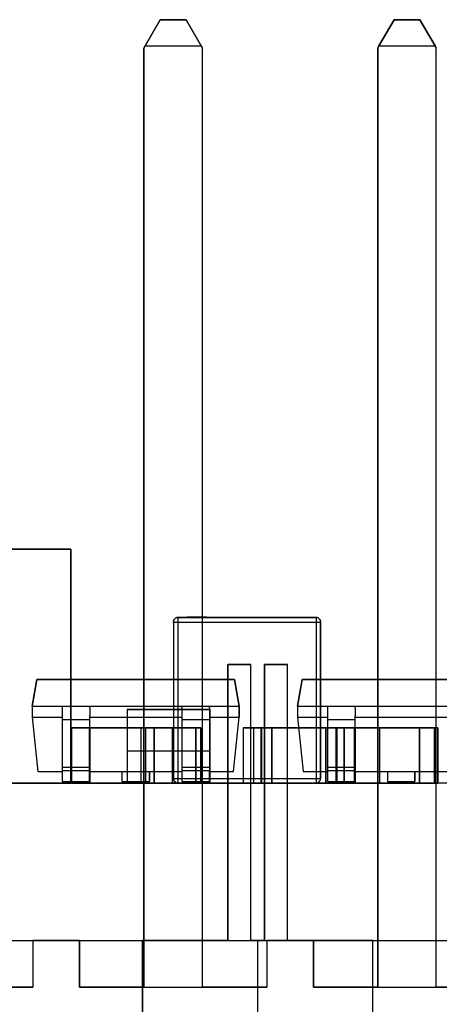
# Model space of a CAD drawing. Header units: inches. Extents: x 0 to 297, y -210 to 0.
# Tile 71 of 82: x 104.27 to 106.55, y -150.14 to -144.79. Entities that reach past the tile are written whole.
import ezdxf

# ---------------------------------------------------------------- set-up
doc = ezdxf.new("R2010")
doc.units = ezdxf.units.IN
doc.header["$MEASUREMENT"] = 0

msp = doc.modelspace()

# ---------------------------------------------------------------- linework, layer by layer
at = {"color": 18, "true_color": 0x000000}
for p, q in [((105.0358, -144.7919), (104.9533, -144.9349)), ((104.9533, -144.9349), (105.0358, -144.7919)), ((105.0358, -144.7919), (104.9533, -144.9349)), ((104.9533, -144.9349), (105.0358, -144.7919)), ((105.1758, -144.7919), (105.0358, -144.7919)), ((105.0358, -144.7919), (105.1758, -144.7919)), ((105.1758, -144.7919), (105.0358, -144.7919)), ((105.0358, -144.7919), (105.1758, -144.7919)), ((105.2583, -144.9349), (105.1758, -144.7919)), ((105.1758, -144.7919), (105.2583, -144.9349)), ((105.2583, -144.9349), (105.1758, -144.7919)), ((105.1758, -144.7919), (105.2583, -144.9349)), ((106.3058, -144.7919), (106.2233, -144.9349)), ((106.2233, -144.9349), (106.3058, -144.7919)), ((106.3058, -144.7919), (106.2233, -144.9349)), ((106.2233, -144.9349), (106.3058, -144.7919)), ((106.4458, -144.7919), (106.3058, -144.7919)), ((106.3058, -144.7919), (106.4458, -144.7919)), ((106.4458, -144.7919), (106.3058, -144.7919)), ((106.3058, -144.7919), (106.4458, -144.7919)), ((106.5283, -144.9349), (106.4458, -144.7919)), ((106.4458, -144.7919), (106.5283, -144.9349)), ((106.5283, -144.9349), (106.4458, -144.7919)), ((106.4458, -144.7919), (106.5283, -144.9349)), ((104.9533, -144.9349), (104.9473, -144.9459)), ((104.9473, -144.9459), (104.9533, -144.9349)), ((104.9533, -144.9349), (104.9473, -144.9459)), ((104.9473, -144.9459), (104.9533, -144.9349)), ((104.9473, -144.9459), (104.9473, -150.0499)), ((104.9473, -150.0499), (104.9473, -144.9459)), ((104.9473, -144.9459), (104.9473, -150.0499)), ((104.9473, -150.0499), (104.9473, -144.9459)), ((104.9533, -144.9349), (105.2583, -144.9349)), ((104.9533, -144.9349), (105.2583, -144.9349)), ((105.2648, -144.9459), (105.2583, -144.9349)), ((105.2583, -144.9349), (105.2648, -144.9459)), ((105.2648, -144.9459), (105.2583, -144.9349)), ((105.2583, -144.9349), (105.2648, -144.9459)), ((105.2648, -150.0499), (105.2648, -144.9459)), ((105.2648, -150.0499), (105.2648, -144.9459)), ((105.2648, -150.0499), (105.2648, -144.9459)), ((105.2648, -150.0499), (105.2648, -144.9459)), ((106.2233, -144.9349), (106.2173, -144.9459)), ((106.2173, -144.9459), (106.2233, -144.9349)), ((106.2233, -144.9349), (106.2173, -144.9459)), ((106.2173, -144.9459), (106.2233, -144.9349)), ((106.2173, -144.9459), (106.2173, -150.0499)), ((106.2173, -150.0499), (106.2173, -144.9459)), ((106.2173, -144.9459), (106.2173, -150.0499)), ((106.2173, -150.0499), (106.2173, -144.9459)), ((106.2233, -144.9349), (106.5283, -144.9349)), ((106.2233, -144.9349), (106.5283, -144.9349)), ((106.5348, -144.9459), (106.5283, -144.9349)), ((106.5283, -144.9349), (106.5348, -144.9459)), ((106.5348, -144.9459), (106.5283, -144.9349)), ((106.5283, -144.9349), (106.5348, -144.9459)), ((106.5348, -150.0499), (106.5348, -144.9459)), ((106.5348, -150.0499), (106.5348, -144.9459)), ((106.5348, -150.0499), (106.5348, -144.9459)), ((106.5348, -150.0499), (106.5348, -144.9459)), ((103.2802, -147.6701), (104.5502, -147.6701)), ((104.5502, -147.6701), (104.0742, -147.6701)), ((104.5502, -148.9401), (104.5502, -147.6701)), ((104.5502, -147.6701), (104.5502, -148.9401)), ((105.1124, -148.0496), (105.1094, -148.0541)), ((105.1094, -148.0541), (105.1124, -148.0496)), ((105.1164, -148.0456), (105.1124, -148.0496)), ((105.1124, -148.0496), (105.1164, -148.0456)), ((105.1209, -148.0426), (105.1164, -148.0456)), ((105.1164, -148.0456), (105.1209, -148.0426)), ((105.1264, -148.0406), (105.1209, -148.0426)), ((105.1209, -148.0426), (105.1264, -148.0406)), ((105.1319, -148.0401), (105.1264, -148.0406)), ((105.1264, -148.0406), (105.1319, -148.0401)), ((105.1814, -148.0401), (105.1319, -148.0401)), ((105.1319, -148.0401), (105.8819, -148.0401)), ((105.1319, -148.0401), (105.1319, -148.0406)), ((105.1319, -148.0406), (105.1319, -148.0426)), ((105.1319, -148.0426), (105.1319, -148.0456)), ((105.1319, -148.0456), (105.1319, -148.0496)), ((105.1319, -148.0496), (105.1319, -148.0541)), ((105.1834, -148.0386), (105.1814, -148.0386)), ((105.1814, -148.0386), (105.1814, -148.0401)), ((105.1814, -148.0386), (105.1814, -148.0401)), ((105.1814, -148.0386), (105.1814, -148.0386)), ((105.1814, -148.0386), (105.1814, -148.0401)), ((105.1814, -148.0386), (105.1819, -148.0386)), ((105.1814, -148.0386), (105.1814, -148.0401)), ((105.1814, -148.0386), (105.1819, -148.0386)), ((105.1819, -148.0386), (105.1824, -148.0386)), ((105.1819, -148.0386), (105.1824, -148.0386)), ((105.1819, -148.0386), (105.1819, -148.0386)), ((105.1824, -148.0386), (105.1834, -148.0386)), ((105.1864, -148.0386), (105.1834, -148.0386)), ((105.1834, -148.0386), (105.1834, -148.0401)), ((105.1834, -148.0386), (105.1864, -148.0386)), ((105.1884, -148.0386), (105.1864, -148.0386)), ((105.1864, -148.0386), (105.1904, -148.0386)), ((105.1864, -148.0386), (105.1874, -148.0386)), ((105.1864, -148.0386), (105.1874, -148.0386)), ((105.1864, -148.0386), (105.1864, -148.0401)), ((105.1874, -148.0386), (105.1879, -148.0386)), ((105.1879, -148.0386), (105.1894, -148.0386)), ((105.1879, -148.0386), (105.1884, -148.0386)), ((105.1929, -148.0386), (105.1884, -148.0386)), ((105.1884, -148.0386), (105.1884, -148.0386)), ((105.1884, -148.0386), (105.1889, -148.0386)), ((105.1884, -148.0386), (105.1884, -148.0386)), ((105.1884, -148.0401), (105.1884, -148.0386)), ((105.1884, -148.0386), (105.1884, -148.0386)), ((105.1889, -148.0386), (105.1899, -148.0386)), ((105.1889, -148.0386), (105.1899, -148.0386)), ((105.1899, -148.0386), (105.1904, -148.0386)), ((105.1904, -148.0386), (105.1909, -148.0386)), ((105.1904, -148.0386), (105.1904, -148.0386)), ((105.1909, -148.0386), (105.1919, -148.0386)), ((105.1914, -148.0386), (105.1989, -148.0386)), ((105.1919, -148.0386), (105.1929, -148.0386)), ((105.1919, -148.0386), (105.1929, -148.0386)), ((105.1939, -148.0386), (105.1929, -148.0386)), ((105.1929, -148.0386), (105.1939, -148.0386)), ((105.1929, -148.0386), (105.1929, -148.0401)), ((105.2174, -148.0386), (105.1939, -148.0386)), ((105.1939, -148.0386), (105.1939, -148.0401)), ((105.1939, -148.0386), (105.2174, -148.0386)), ((105.2294, -148.0386), (105.2174, -148.0386)), ((105.2174, -148.0386), (105.2294, -148.0386)), ((105.2174, -148.0386), (105.2174, -148.0401)), ((105.2199, -148.0386), (105.2219, -148.0386)), ((105.2219, -148.0386), (105.2244, -148.0386)), ((105.2244, -148.0386), (105.2294, -148.0386)), ((105.2244, -148.0386), (105.2294, -148.0386)), ((105.2244, -148.0386), (105.2244, -148.0386)), ((105.2309, -148.0386), (105.2294, -148.0386)), ((105.2294, -148.0386), (105.2309, -148.0386)), ((105.2294, -148.0386), (105.2294, -148.0401)), ((105.2319, -148.0386), (105.2309, -148.0386)), ((105.2309, -148.0386), (105.2319, -148.0386)), ((105.2309, -148.0386), (105.2309, -148.0401)), ((105.2309, -148.0386), (105.2319, -148.0386)), ((105.2339, -148.0386), (105.2319, -148.0386)), ((105.2319, -148.0386), (105.2329, -148.0386)), ((105.2319, -148.0386), (105.2319, -148.0401)), ((105.2329, -148.0386), (105.2334, -148.0386)), ((105.2329, -148.0386), (105.2334, -148.0386)), ((105.2334, -148.0386), (105.2354, -148.0386)), ((105.2334, -148.0386), (105.2339, -148.0386)), ((105.2354, -148.0386), (105.2339, -148.0386)), ((105.2339, -148.0386), (105.2339, -148.0386)), ((105.2339, -148.0386), (105.2339, -148.0401)), ((105.2339, -148.0386), (105.2339, -148.0386)), ((105.2339, -148.0386), (105.2339, -148.0401)), ((105.2339, -148.0386), (105.2344, -148.0386)), ((105.2344, -148.0386), (105.2354, -148.0386)), ((105.2389, -148.0386), (105.2354, -148.0386)), ((105.2354, -148.0386), (105.2354, -148.0401)), ((105.2354, -148.0386), (105.2389, -148.0386)), ((105.2409, -148.0386), (105.2389, -148.0386)), ((105.2389, -148.0386), (105.2419, -148.0386)), ((105.2389, -148.0386), (105.2394, -148.0386)), ((105.2389, -148.0386), (105.2429, -148.0386)), ((105.2389, -148.0386), (105.2389, -148.0401)), ((105.2394, -148.0386), (105.2404, -148.0386)), ((105.2404, -148.0386), (105.2409, -148.0386)), ((105.2429, -148.0386), (105.2409, -148.0386)), ((105.2409, -148.0386), (105.2409, -148.0386)), ((105.2409, -148.0386), (105.2409, -148.0401)), ((105.2409, -148.0386), (105.2414, -148.0386)), ((105.2409, -148.0386), (105.2409, -148.0386)), ((105.2409, -148.0386), (105.2409, -148.0386)), ((105.2414, -148.0386), (105.2419, -148.0386)), ((105.2419, -148.0386), (105.2424, -148.0386)), ((105.2424, -148.0386), (105.2429, -148.0386)), ((105.2424, -148.0386), (105.2429, -148.0386)), ((105.2594, -148.0386), (105.2429, -148.0386)), ((105.2429, -148.0386), (105.2594, -148.0386)), ((105.2429, -148.0386), (105.2429, -148.0401)), ((105.2429, -148.0386), (105.2429, -148.0386)), ((105.2429, -148.0386), (105.2429, -148.0386)), ((105.2429, -148.0386), (105.2429, -148.0386)), ((105.2429, -148.0386), (105.2429, -148.0386)), ((105.2429, -148.0386), (105.2429, -148.0386)), ((105.2429, -148.0386), (105.2429, -148.0386)), ((105.2429, -148.0401), (105.2429, -148.0401)), ((105.2429, -148.0401), (105.2429, -148.0401)), ((105.2429, -148.0401), (105.2429, -148.0401)), ((105.2429, -148.0401), (105.2429, -148.0401)), ((105.2619, -148.0386), (105.2594, -148.0386)), ((105.2594, -148.0386), (105.2654, -148.0386)), ((105.2594, -148.0386), (105.2594, -148.0401)), ((105.2594, -148.0386), (105.2619, -148.0386)), ((105.2594, -148.0386), (105.2759, -148.0386)), ((105.2639, -148.0386), (105.2619, -148.0386)), ((105.2619, -148.0386), (105.2629, -148.0386)), ((105.2619, -148.0386), (105.2619, -148.0401)), ((105.2629, -148.0386), (105.2634, -148.0386)), ((105.2634, -148.0386), (105.2639, -148.0386)), ((105.2859, -148.0386), (105.2639, -148.0386)), ((105.2639, -148.0386), (105.2639, -148.0386)), ((105.2639, -148.0386), (105.2639, -148.0401)), ((105.2654, -148.0386), (105.2709, -148.0386)), ((105.2709, -148.0386), (105.2759, -148.0386)), ((105.2759, -148.0386), (105.2799, -148.0386)), ((105.2799, -148.0386), (105.2834, -148.0386)), ((105.2834, -148.0386), (105.2854, -148.0386)), ((105.2854, -148.0386), (105.2859, -148.0386)), ((105.2864, -148.0386), (105.2859, -148.0386)), ((105.2859, -148.0386), (105.2859, -148.0401)), ((105.2859, -148.0386), (105.2864, -148.0386)), ((105.2864, -148.0401), (105.2864, -148.0386)), ((105.2864, -148.0386), (105.2864, -148.0401)), ((105.8819, -148.0401), (105.2864, -148.0401)), ((105.8874, -148.0406), (105.8819, -148.0401)), ((105.8819, -148.0401), (105.8819, -148.0406)), ((105.8819, -148.0401), (105.8874, -148.0406)), ((105.8819, -148.0406), (105.8819, -148.0426)), ((105.8819, -148.0426), (105.8819, -148.0456)), ((105.8819, -148.0456), (105.8819, -148.0496)), ((105.8819, -148.0496), (105.8819, -148.0541)), ((105.8929, -148.0426), (105.8874, -148.0406)), ((105.8874, -148.0406), (105.8929, -148.0426)), ((105.8974, -148.0456), (105.8929, -148.0426)), ((105.8929, -148.0426), (105.8974, -148.0456)), ((105.9014, -148.0496), (105.8974, -148.0456)), ((105.8974, -148.0456), (105.9014, -148.0496)), ((105.9044, -148.0541), (105.9014, -148.0496)), ((105.9014, -148.0496), (105.9044, -148.0541)), ((105.1074, -148.0596), (105.1069, -148.0651)), ((105.1069, -148.0651), (105.1074, -148.0596)), ((105.1069, -148.0651), (105.1069, -148.9151)), ((105.1069, -148.0651), (105.1069, -148.9151)), ((105.1069, -148.0651), (105.1074, -148.0651)), ((105.1094, -148.0541), (105.1074, -148.0596)), ((105.1074, -148.0596), (105.1094, -148.0541)), ((105.1074, -148.0651), (105.1094, -148.0651)), ((105.1094, -148.0651), (105.1124, -148.0651)), ((105.1124, -148.0651), (105.1164, -148.0651)), ((105.1164, -148.0651), (105.1209, -148.0651)), ((105.1209, -148.0651), (105.1264, -148.0651)), ((105.1264, -148.0651), (105.1319, -148.0651)), ((105.1319, -148.0541), (105.1319, -148.0596)), ((105.1319, -148.0596), (105.1319, -148.0651)), ((105.1319, -148.0651), (105.8819, -148.0651)), ((105.1319, -148.0651), (105.1319, -148.9151)), ((105.8819, -148.0541), (105.8819, -148.0596)), ((105.8819, -148.0596), (105.8819, -148.0651)), ((105.8819, -148.0651), (105.8874, -148.0651)), ((105.8819, -148.0651), (105.8819, -148.9151)), ((105.8874, -148.0651), (105.8929, -148.0651)), ((105.8929, -148.0651), (105.8974, -148.0651)), ((105.8974, -148.0651), (105.9014, -148.0651)), ((105.9014, -148.0651), (105.9044, -148.0651)), ((105.9064, -148.0596), (105.9044, -148.0541)), ((105.9044, -148.0541), (105.9064, -148.0596)), ((105.9044, -148.0651), (105.9064, -148.0651)), ((105.9069, -148.0651), (105.9064, -148.0596)), ((105.9064, -148.0596), (105.9069, -148.0651)), ((105.9064, -148.0651), (105.9069, -148.0651)), ((105.9069, -148.9151), (105.9069, -148.0651)), ((105.9069, -148.0651), (105.9069, -148.9151)), ((105.5273, -148.2959), (105.4023, -148.2959)), ((105.4023, -148.2959), (105.4023, -149.7959)), ((105.4023, -148.2959), (105.5273, -148.2959)), ((105.4023, -149.7959), (105.4023, -148.2959)), ((105.5273, -149.7959), (105.5273, -148.2959)), ((105.5273, -149.7959), (105.5273, -148.2959)), ((105.7273, -148.2959), (105.6023, -148.2959)), ((105.6023, -148.2959), (105.6023, -149.7959)), ((105.6023, -148.2959), (105.7273, -148.2959)), ((105.6023, -149.7959), (105.6023, -148.2959)), ((105.7273, -149.7959), (105.7273, -148.2959)), ((105.7273, -149.7959), (105.7273, -148.2959)), ((104.3656, -148.3776), (104.3401, -148.5226)), ((104.3401, -148.5226), (104.3656, -148.3776)), ((105.4396, -148.3776), (104.3656, -148.3776)), ((104.3656, -148.3776), (105.4396, -148.3776)), ((105.4651, -148.5226), (105.4396, -148.3776)), ((105.4396, -148.3776), (105.4651, -148.5226)), ((105.8071, -148.3776), (105.7816, -148.5226)), ((105.7816, -148.5226), (105.8071, -148.3776)), ((106.8811, -148.3776), (105.8071, -148.3776)), ((105.8071, -148.3776), (106.8811, -148.3776)), ((104.3401, -148.5226), (104.3401, -148.5826)), ((104.3401, -148.5226), (104.3401, -148.5826)), ((104.3401, -148.5226), (105.4651, -148.5226)), ((104.5026, -148.5226), (104.6526, -148.5226)), ((104.5026, -148.5226), (104.5026, -148.5251)), ((104.5026, -148.5251), (104.5026, -148.5321)), ((104.5026, -148.5321), (104.5026, -148.5431)), ((104.6526, -148.5226), (104.6526, -148.5251)), ((104.6526, -148.5321), (104.6526, -148.5251)), ((104.6526, -148.5321), (104.6526, -148.5431)), ((105.1526, -148.5226), (105.3026, -148.5226)), ((105.1526, -148.5226), (105.1526, -148.5251)), ((105.1526, -148.5321), (105.1526, -148.5251)), ((105.1526, -148.5321), (105.1526, -148.5431)), ((105.3026, -148.5226), (105.3026, -148.5251)), ((105.3026, -148.5321), (105.3026, -148.5251)), ((105.3026, -148.5321), (105.3026, -148.5431)), ((105.4651, -148.5826), (105.4651, -148.5226)), ((105.4651, -148.5226), (105.4651, -148.5826)), ((105.7816, -148.5226), (105.7816, -148.5826)), ((105.7816, -148.5226), (105.7816, -148.5826)), ((105.7816, -148.5226), (106.9066, -148.5226)), ((105.9441, -148.5226), (106.0941, -148.5226)), ((105.9441, -148.5226), (105.9441, -148.5251)), ((105.9441, -148.5251), (105.9441, -148.5321)), ((105.9441, -148.5321), (105.9441, -148.5431)), ((106.0941, -148.5226), (106.0941, -148.5251)), ((106.0941, -148.5321), (106.0941, -148.5251)), ((106.0941, -148.5321), (106.0941, -148.5431)), ((104.3401, -148.5826), (104.3711, -148.8776)), ((104.3401, -148.5826), (104.3711, -148.8776)), ((104.3401, -148.5826), (104.5026, -148.5826)), ((104.5026, -148.5431), (104.5026, -148.5581)), ((104.5026, -148.5581), (104.5026, -148.5756)), ((104.5026, -148.5756), (104.5026, -148.5946)), ((104.6526, -148.5431), (104.6526, -148.5581)), ((104.6526, -148.5581), (104.6526, -148.5756)), ((104.6526, -148.5946), (104.6526, -148.5756)), ((104.6526, -148.5826), (105.1526, -148.5826)), ((104.8559, -148.5401), (104.8559, -148.7651)), ((105.3049, -148.5401), (104.8559, -148.5401)), ((104.8559, -148.5401), (104.8559, -148.7651)), ((104.8559, -148.5401), (105.3049, -148.5401)), ((105.1526, -148.5431), (105.1526, -148.5581)), ((105.1526, -148.5581), (105.1526, -148.5756)), ((105.1526, -148.5756), (105.1526, -148.5946)), ((105.3026, -148.5431), (105.3026, -148.5581)), ((105.3026, -148.5581), (105.3026, -148.5756)), ((105.3026, -148.5756), (105.3026, -148.5946)), ((105.3026, -148.5826), (105.4651, -148.5826)), ((105.3049, -148.7651), (105.3049, -148.5401)), ((105.3049, -148.5401), (105.3049, -148.7651)), ((105.4341, -148.8776), (105.4651, -148.5826)), ((105.4341, -148.8776), (105.4651, -148.5826)), ((105.7816, -148.5826), (105.8126, -148.8776)), ((105.7816, -148.5826), (105.8126, -148.8776)), ((105.7816, -148.5826), (105.9441, -148.5826)), ((105.9441, -148.5431), (105.9441, -148.5581)), ((105.9441, -148.5581), (105.9441, -148.5756)), ((105.9441, -148.5756), (105.9441, -148.5946)), ((106.0941, -148.5431), (106.0941, -148.5581)), ((106.0941, -148.5581), (106.0941, -148.5756)), ((106.0941, -148.5946), (106.0941, -148.5756)), ((106.0941, -148.5826), (106.5941, -148.5826)), ((104.5026, -148.5946), (104.5026, -148.8546)), ((104.5026, -148.5946), (104.6526, -148.5946)), ((104.6526, -148.8546), (104.6526, -148.5946)), ((105.1526, -148.5946), (105.1526, -148.8546)), ((105.1526, -148.5946), (105.3026, -148.5946)), ((105.3026, -148.5946), (105.3026, -148.8546)), ((105.9441, -148.5946), (105.9441, -148.8546)), ((105.9441, -148.5946), (106.0941, -148.5946)), ((106.0941, -148.8546), (106.0941, -148.5946)), ((104.6521, -148.6401), (104.5531, -148.6401)), ((104.5531, -148.6401), (104.5531, -148.9401)), ((104.5531, -148.6401), (104.5531, -148.9401)), ((104.5531, -148.6401), (104.6521, -148.6401)), ((104.6521, -148.9401), (104.6521, -148.6401)), ((104.6521, -148.6401), (104.6521, -148.9401)), ((105.0021, -148.6401), (104.6531, -148.6401)), ((104.6531, -148.6401), (104.6531, -148.9401)), ((104.6531, -148.6401), (104.6531, -148.9401)), ((104.6531, -148.6401), (105.0021, -148.6401)), ((104.9302, -148.6401), (104.9302, -148.9401)), ((105.2292, -148.6401), (104.9302, -148.6401)), ((104.9302, -148.6401), (104.9302, -148.9401)), ((104.9302, -148.6401), (105.2292, -148.6401)), ((104.9563, -148.6401), (104.9563, -148.9401)), ((105.2553, -148.6401), (104.9563, -148.6401)), ((104.9563, -148.6401), (104.9563, -148.9401)), ((104.9563, -148.6401), (105.2553, -148.6401)), ((105.0021, -148.9401), (105.0021, -148.6401)), ((105.0021, -148.6401), (105.0021, -148.9401)), ((105.1021, -148.6401), (105.0031, -148.6401)), ((105.0031, -148.6401), (105.0031, -148.9401)), ((105.0031, -148.6401), (105.0031, -148.9401)), ((105.0031, -148.6401), (105.1021, -148.6401)), ((105.1021, -148.9401), (105.1021, -148.6401)), ((105.1021, -148.6401), (105.1021, -148.9401)), ((105.2292, -148.9401), (105.2292, -148.6401)), ((105.2292, -148.6401), (105.2292, -148.9401)), ((105.2553, -148.9401), (105.2553, -148.6401)), ((105.2553, -148.6401), (105.2553, -148.9401)), ((105.5846, -148.6401), (105.4856, -148.6401)), ((105.4856, -148.6401), (105.4856, -148.9401)), ((105.4856, -148.6401), (105.4856, -148.9401)), ((105.4856, -148.6401), (105.5846, -148.6401)), ((105.5846, -148.6401), (105.4856, -148.6401)), ((105.4856, -148.6401), (105.4856, -148.9401)), ((105.4856, -148.6401), (105.5846, -148.6401)), ((105.4856, -148.6401), (105.4856, -148.9401)), ((105.6408, -148.6401), (105.5418, -148.6401)), ((105.5418, -148.6401), (105.5418, -148.9401)), ((105.5418, -148.6401), (105.5418, -148.9401)), ((105.5418, -148.6401), (105.6408, -148.6401)), ((105.5846, -148.9401), (105.5846, -148.6401)), ((105.5846, -148.6401), (105.5846, -148.9401)), ((105.5846, -148.9401), (105.5846, -148.6401)), ((105.5846, -148.6401), (105.5846, -148.9401)), ((105.9346, -148.6401), (105.5856, -148.6401)), ((105.5856, -148.6401), (105.5856, -148.9401)), ((105.5856, -148.6401), (105.5856, -148.9401)), ((105.5856, -148.6401), (105.9346, -148.6401)), ((105.9346, -148.6401), (105.5856, -148.6401)), ((105.5856, -148.6401), (105.5856, -148.9401)), ((105.5856, -148.6401), (105.9346, -148.6401)), ((105.5856, -148.6401), (105.5856, -148.9401)), ((105.6408, -148.9401), (105.6408, -148.6401)), ((105.6408, -148.6401), (105.6408, -148.9401)), ((105.9908, -148.6401), (105.6418, -148.6401)), ((105.6418, -148.6401), (105.6418, -148.9401)), ((105.6418, -148.6401), (105.6418, -148.9401)), ((105.6418, -148.6401), (105.9908, -148.6401)), ((105.9346, -148.9401), (105.9346, -148.6401)), ((105.9346, -148.6401), (105.9346, -148.9401)), ((105.9346, -148.9401), (105.9346, -148.6401)), ((105.9346, -148.6401), (105.9346, -148.9401)), ((106.0346, -148.6401), (105.9356, -148.6401)), ((105.9356, -148.6401), (105.9356, -148.9401)), ((105.9356, -148.6401), (105.9356, -148.9401)), ((105.9356, -148.6401), (106.0346, -148.6401)), ((106.0346, -148.6401), (105.9356, -148.6401)), ((105.9356, -148.6401), (105.9356, -148.9401)), ((105.9356, -148.6401), (106.0346, -148.6401)), ((105.9356, -148.6401), (105.9356, -148.9401)), ((105.9908, -148.9401), (105.9908, -148.6401)), ((105.9908, -148.6401), (105.9908, -148.9401)), ((106.0908, -148.6401), (105.9918, -148.6401)), ((105.9918, -148.6401), (105.9918, -148.9401)), ((105.9918, -148.6401), (105.9918, -148.9401)), ((105.9918, -148.6401), (106.0908, -148.6401)), ((106.0936, -148.6401), (105.9946, -148.6401)), ((105.9946, -148.6401), (105.9946, -148.9401)), ((105.9946, -148.6401), (105.9946, -148.9401)), ((105.9946, -148.6401), (106.0936, -148.6401)), ((106.0346, -148.9401), (106.0346, -148.6401)), ((106.0346, -148.6401), (106.0346, -148.9401)), ((106.0346, -148.9401), (106.0346, -148.6401)), ((106.0346, -148.6401), (106.0346, -148.9401)), ((106.0908, -148.9401), (106.0908, -148.6401)), ((106.0908, -148.6401), (106.0908, -148.9401)), ((106.0936, -148.9401), (106.0936, -148.6401)), ((106.0936, -148.6401), (106.0936, -148.9401)), ((106.4436, -148.6401), (106.0946, -148.6401)), ((106.0946, -148.6401), (106.0946, -148.9401)), ((106.0946, -148.6401), (106.0946, -148.9401)), ((106.0946, -148.6401), (106.4436, -148.6401)), ((106.2263, -148.6401), (106.2263, -148.9401)), ((106.5253, -148.6401), (106.2263, -148.6401)), ((106.2263, -148.6401), (106.2263, -148.9401)), ((106.2263, -148.6401), (106.5253, -148.6401)), ((106.2263, -148.6401), (106.2263, -148.9401)), ((106.5253, -148.6401), (106.2263, -148.6401)), ((106.2263, -148.6401), (106.2263, -148.9401)), ((106.2263, -148.6401), (106.5253, -148.6401)), ((106.4436, -148.9401), (106.4436, -148.6401)), ((106.4436, -148.6401), (106.4436, -148.9401)), ((106.5436, -148.6401), (106.4446, -148.6401)), ((106.4446, -148.6401), (106.4446, -148.9401)), ((106.4446, -148.6401), (106.4446, -148.9401)), ((106.4446, -148.6401), (106.5436, -148.6401)), ((106.5253, -148.9401), (106.5253, -148.6401)), ((106.5253, -148.6401), (106.5253, -148.9401)), ((106.5253, -148.9401), (106.5253, -148.6401)), ((106.5253, -148.6401), (106.5253, -148.9401)), ((106.5436, -148.9401), (106.5436, -148.6401)), ((106.5436, -148.6401), (106.5436, -148.9401)), ((104.8559, -148.7651), (104.8559, -148.9401)), ((104.8559, -148.7651), (104.8559, -148.9401)), ((104.8559, -148.7651), (105.3049, -148.7651)), ((105.3049, -148.9401), (105.3049, -148.7651)), ((105.3049, -148.7651), (105.3049, -148.9401)), ((104.3711, -148.8776), (104.5026, -148.8776)), ((104.3711, -148.8776), (104.5026, -148.8776)), ((104.5026, -148.8546), (104.5026, -148.8591)), ((104.5026, -148.8546), (104.6526, -148.8546)), ((104.5026, -148.8591), (104.5026, -148.8636)), ((104.5026, -148.8636), (104.5026, -148.8671)), ((104.5026, -148.8671), (104.5026, -148.8701)), ((104.5026, -148.8701), (104.5026, -148.8721)), ((104.5026, -148.8726), (104.5026, -148.8721)), ((104.5026, -148.8726), (104.6526, -148.8726)), ((104.5026, -148.8726), (104.5026, -148.9326)), ((104.5026, -148.8776), (104.5026, -148.9326)), ((104.6526, -148.8546), (104.6526, -148.8591)), ((104.6526, -148.8591), (104.6526, -148.8636)), ((104.6526, -148.8636), (104.6526, -148.8671)), ((104.6526, -148.8671), (104.6526, -148.8701)), ((104.6526, -148.8701), (104.6526, -148.8721)), ((104.6526, -148.8721), (104.6526, -148.8726)), ((104.6526, -148.8726), (104.6526, -148.9326)), ((104.6526, -148.9326), (104.6526, -148.8776)), ((104.6526, -148.8776), (104.8276, -148.8776)), ((104.6526, -148.8776), (105.1526, -148.8776)), ((104.8276, -148.8776), (104.8276, -148.9326)), ((104.8276, -148.8776), (104.8276, -148.8796)), ((104.8276, -148.8796), (104.8276, -148.8971)), ((104.8276, -148.8971), (104.8276, -148.9116)), ((104.9776, -148.9326), (104.9776, -148.8776)), ((104.9776, -148.8776), (105.1526, -148.8776)), ((104.9776, -148.8776), (104.9776, -148.8796)), ((104.9776, -148.8796), (104.9776, -148.8971)), ((104.9776, -148.8971), (104.9776, -148.9116)), ((105.1526, -148.8546), (105.1526, -148.8591)), ((105.1526, -148.8546), (105.3026, -148.8546)), ((105.1526, -148.8591), (105.1526, -148.8636)), ((105.1526, -148.8636), (105.1526, -148.8671)), ((105.1526, -148.8671), (105.1526, -148.8701)), ((105.1526, -148.8701), (105.1526, -148.8721)), ((105.1526, -148.8721), (105.1526, -148.8726)), ((105.1526, -148.8726), (105.3026, -148.8726)), ((105.1526, -148.8726), (105.1526, -148.9326)), ((105.1526, -148.8776), (105.1526, -148.9326)), ((105.3026, -148.8546), (105.3026, -148.8591)), ((105.3026, -148.8591), (105.3026, -148.8636)), ((105.3026, -148.8636), (105.3026, -148.8671)), ((105.3026, -148.8671), (105.3026, -148.8701)), ((105.3026, -148.8701), (105.3026, -148.8721)), ((105.3026, -148.8721), (105.3026, -148.8726)), ((105.3026, -148.8726), (105.3026, -148.9326)), ((105.3026, -148.9326), (105.3026, -148.8776)), ((105.3026, -148.8776), (105.4341, -148.8776)), ((105.3026, -148.8776), (105.4341, -148.8776)), ((105.8126, -148.8776), (105.9441, -148.8776)), ((105.8126, -148.8776), (105.9441, -148.8776)), ((105.9441, -148.8546), (105.9441, -148.8591)), ((105.9441, -148.8546), (106.0941, -148.8546)), ((105.9441, -148.8591), (105.9441, -148.8636)), ((105.9441, -148.8636), (105.9441, -148.8671)), ((105.9441, -148.8671), (105.9441, -148.8701)), ((105.9441, -148.8701), (105.9441, -148.8721)), ((105.9441, -148.8726), (105.9441, -148.8721)), ((105.9441, -148.8726), (106.0941, -148.8726)), ((105.9441, -148.8726), (105.9441, -148.9326)), ((105.9441, -148.8776), (105.9441, -148.9326)), ((106.0941, -148.8546), (106.0941, -148.8591)), ((106.0941, -148.8591), (106.0941, -148.8636)), ((106.0941, -148.8636), (106.0941, -148.8671)), ((106.0941, -148.8671), (106.0941, -148.8701)), ((106.0941, -148.8701), (106.0941, -148.8721)), ((106.0941, -148.8721), (106.0941, -148.8726)), ((106.0941, -148.8726), (106.0941, -148.9326)), ((106.0941, -148.9326), (106.0941, -148.8776)), ((106.0941, -148.8776), (106.2691, -148.8776)), ((106.0941, -148.8776), (106.5941, -148.8776)), ((106.2691, -148.8776), (106.2691, -148.9326)), ((106.2691, -148.8776), (106.2691, -148.8796)), ((106.2691, -148.8796), (106.2691, -148.8971)), ((106.2691, -148.8971), (106.2691, -148.9116)), ((106.4191, -148.9326), (106.4191, -148.8776)), ((106.4191, -148.8776), (106.5941, -148.8776)), ((106.4191, -148.8776), (106.4191, -148.8796)), ((106.4191, -148.8796), (106.4191, -148.8971)), ((106.4191, -148.8971), (106.4191, -148.9116)), ((183.8458, -148.9401), (82.2458, -148.9401)), ((103.2802, -148.9401), (104.5502, -148.9401)), ((104.0742, -148.9401), (104.5502, -148.9401)), ((104.5026, -148.9326), (104.6526, -148.9326)), ((104.5026, -148.9326), (104.6526, -148.9326)), ((104.5531, -148.9401), (104.6521, -148.9401)), ((104.5531, -148.9401), (104.6521, -148.9401)), ((104.6531, -148.9401), (105.0021, -148.9401)), ((104.6531, -148.9401), (105.0021, -148.9401)), ((104.8276, -148.9116), (104.8276, -148.9231)), ((104.8276, -148.9231), (104.8276, -148.9301)), ((104.8276, -148.9301), (104.8276, -148.9326)), ((104.8276, -148.9326), (104.9776, -148.9326)), ((104.8276, -148.9326), (104.9776, -148.9326)), ((104.8559, -148.9401), (105.3049, -148.9401)), ((104.8559, -148.9401), (105.3049, -148.9401)), ((104.9302, -148.9401), (105.2292, -148.9401)), ((104.9302, -148.9401), (105.2292, -148.9401)), ((104.9563, -148.9401), (105.2553, -148.9401)), ((104.9563, -148.9401), (105.2553, -148.9401)), ((104.9776, -148.9116), (104.9776, -148.9231)), ((104.9776, -148.9231), (104.9776, -148.9301)), ((104.9776, -148.9301), (104.9776, -148.9326)), ((105.0031, -148.9401), (105.1021, -148.9401)), ((105.0031, -148.9401), (105.1021, -148.9401)), ((105.1069, -148.9151), (105.1074, -148.9206)), ((105.1069, -148.9151), (105.1074, -148.9206)), ((105.1069, -148.9151), (105.1074, -148.9151)), ((105.1074, -148.9151), (105.1094, -148.9151)), ((105.1074, -148.9206), (105.1094, -148.9261)), ((105.1074, -148.9206), (105.1094, -148.9261)), ((105.1094, -148.9151), (105.1124, -148.9151)), ((105.1094, -148.9261), (105.1124, -148.9306)), ((105.1094, -148.9261), (105.1124, -148.9306)), ((105.1124, -148.9151), (105.1164, -148.9151)), ((105.1124, -148.9306), (105.1164, -148.9346)), ((105.1124, -148.9306), (105.1164, -148.9346)), ((105.1164, -148.9151), (105.1209, -148.9151)), ((105.1164, -148.9346), (105.1209, -148.9376)), ((105.1164, -148.9346), (105.1209, -148.9376)), ((105.1209, -148.9151), (105.1264, -148.9151)), ((105.1209, -148.9376), (105.1264, -148.9396)), ((105.1209, -148.9376), (105.1264, -148.9396)), ((105.1264, -148.9151), (105.1319, -148.9151)), ((105.1264, -148.9396), (105.1319, -148.9401)), ((105.1264, -148.9396), (105.1319, -148.9401)), ((105.1319, -148.9151), (105.1319, -148.9206)), ((105.1319, -148.9151), (105.8819, -148.9151)), ((105.1319, -148.9206), (105.1319, -148.9261)), ((105.1319, -148.9261), (105.1319, -148.9306)), ((105.1319, -148.9346), (105.1319, -148.9306)), ((105.1319, -148.9346), (105.1319, -148.9376)), ((105.1319, -148.9376), (105.1319, -148.9396)), ((105.1319, -148.9396), (105.1319, -148.9401)), ((105.1319, -148.9401), (105.8819, -148.9401)), ((105.1319, -148.9401), (105.8819, -148.9401)), ((105.1526, -148.9326), (105.3026, -148.9326)), ((105.1526, -148.9326), (105.3026, -148.9326)), ((105.4856, -148.9401), (105.5846, -148.9401)), ((105.4856, -148.9401), (105.5846, -148.9401)), ((105.4856, -148.9401), (105.5846, -148.9401)), ((105.4856, -148.9401), (105.5846, -148.9401)), ((105.5418, -148.9401), (105.6408, -148.9401)), ((105.5418, -148.9401), (105.6408, -148.9401)), ((105.5856, -148.9401), (105.9346, -148.9401)), ((105.5856, -148.9401), (105.9346, -148.9401)), ((105.5856, -148.9401), (105.9346, -148.9401)), ((105.5856, -148.9401), (105.9346, -148.9401)), ((105.6418, -148.9401), (105.9908, -148.9401)), ((105.6418, -148.9401), (105.9908, -148.9401)), ((105.8819, -148.9151), (105.8819, -148.9206)), ((105.8819, -148.9151), (105.8874, -148.9151)), ((105.8819, -148.9206), (105.8819, -148.9261)), ((105.8819, -148.9261), (105.8819, -148.9306)), ((105.8819, -148.9306), (105.8819, -148.9346)), ((105.8819, -148.9346), (105.8819, -148.9376)), ((105.8819, -148.9376), (105.8819, -148.9396)), ((105.8819, -148.9401), (105.8874, -148.9396)), ((105.8819, -148.9396), (105.8819, -148.9401)), ((105.8819, -148.9401), (105.8874, -148.9396)), ((105.8874, -148.9151), (105.8929, -148.9151)), ((105.8874, -148.9396), (105.8929, -148.9376)), ((105.8874, -148.9396), (105.8929, -148.9376)), ((105.8929, -148.9151), (105.8974, -148.9151)), ((105.8929, -148.9376), (105.8974, -148.9346)), ((105.8929, -148.9376), (105.8974, -148.9346)), ((105.8974, -148.9151), (105.9014, -148.9151)), ((105.8974, -148.9346), (105.9014, -148.9306)), ((105.8974, -148.9346), (105.9014, -148.9306)), ((105.9014, -148.9151), (105.9044, -148.9151)), ((105.9014, -148.9306), (105.9044, -148.9261)), ((105.9014, -148.9306), (105.9044, -148.9261)), ((105.9044, -148.9151), (105.9064, -148.9151)), ((105.9044, -148.9261), (105.9064, -148.9206)), ((105.9044, -148.9261), (105.9064, -148.9206)), ((105.9064, -148.9206), (105.9069, -148.9151)), ((105.9064, -148.9151), (105.9069, -148.9151)), ((105.9064, -148.9206), (105.9069, -148.9151)), ((105.9356, -148.9401), (106.0346, -148.9401)), ((105.9356, -148.9401), (106.0346, -148.9401)), ((105.9356, -148.9401), (106.0346, -148.9401)), ((105.9356, -148.9401), (106.0346, -148.9401)), ((105.9441, -148.9326), (106.0941, -148.9326)), ((105.9441, -148.9326), (106.0941, -148.9326)), ((105.9918, -148.9401), (106.0908, -148.9401)), ((105.9918, -148.9401), (106.0908, -148.9401)), ((105.9946, -148.9401), (106.0936, -148.9401)), ((105.9946, -148.9401), (106.0936, -148.9401)), ((106.0946, -148.9401), (106.4436, -148.9401)), ((106.0946, -148.9401), (106.4436, -148.9401)), ((106.2263, -148.9401), (106.5253, -148.9401)), ((106.2263, -148.9401), (106.5253, -148.9401)), ((106.2263, -148.9401), (106.5253, -148.9401)), ((106.2263, -148.9401), (106.5253, -148.9401)), ((106.2691, -148.9116), (106.2691, -148.9231)), ((106.2691, -148.9231), (106.2691, -148.9301)), ((106.2691, -148.9301), (106.2691, -148.9326)), ((106.2691, -148.9326), (106.4191, -148.9326)), ((106.2691, -148.9326), (106.4191, -148.9326)), ((106.4191, -148.9116), (106.4191, -148.9231)), ((106.4191, -148.9231), (106.4191, -148.9301)), ((106.4191, -148.9301), (106.4191, -148.9326)), ((106.4446, -148.9401), (106.5436, -148.9401)), ((106.4446, -148.9401), (106.5436, -148.9401)), ((82.2458, -149.7959), (183.8458, -149.7959)), ((104.5978, -149.7959), (104.3438, -149.7959)), ((104.3438, -149.7959), (104.3438, -150.0499)), ((104.3438, -149.7959), (104.3438, -150.0499)), ((104.3438, -149.7959), (104.5978, -149.7959)), ((104.5978, -149.7959), (104.3438, -149.7959)), ((104.3438, -149.7959), (104.3438, -150.0499)), ((104.3438, -149.7959), (104.3438, -150.0499)), ((104.3438, -149.7959), (104.5978, -149.7959)), ((104.5978, -150.0499), (104.5978, -149.7959)), ((104.5978, -149.7959), (104.5978, -150.0499)), ((104.5978, -150.0499), (104.5978, -149.7959)), ((104.5978, -149.7959), (104.5978, -150.0499)), ((104.9398, -149.7959), (104.9398, -151.2959)), ((105.4023, -149.7959), (104.9398, -149.7959)), ((104.9398, -149.7959), (104.9443, -149.7959)), ((104.9398, -150.5459), (104.9398, -149.7959)), ((104.9443, -149.7959), (104.9803, -149.7959)), ((104.9803, -149.7959), (105.0503, -149.7959)), ((105.0503, -149.7959), (105.1503, -149.7959)), ((105.1503, -149.7959), (105.2743, -149.7959)), ((105.2743, -149.7959), (105.4153, -149.7959)), ((105.4153, -149.7959), (105.5648, -149.7959)), ((105.5648, -149.7959), (105.5273, -149.7959)), ((105.5273, -149.7959), (105.6023, -149.7959)), ((105.6023, -149.7959), (105.5648, -149.7959)), ((105.5648, -149.7959), (105.7143, -149.7959)), ((105.5648, -151.2959), (105.5648, -149.7959)), ((105.8678, -149.7959), (105.6138, -149.7959)), ((105.6138, -149.7959), (105.6138, -150.0499)), ((105.6138, -149.7959), (105.6138, -150.0499)), ((105.6138, -149.7959), (105.8678, -149.7959)), ((105.8678, -149.7959), (105.6138, -149.7959)), ((105.6138, -149.7959), (105.6138, -150.0499)), ((105.6138, -149.7959), (105.6138, -150.0499)), ((105.6138, -149.7959), (105.8678, -149.7959)), ((105.7143, -149.7959), (105.8553, -149.7959)), ((106.1898, -149.7959), (105.7273, -149.7959)), ((105.8553, -149.7959), (105.9793, -149.7959)), ((105.8678, -150.0499), (105.8678, -149.7959)), ((105.8678, -149.7959), (105.8678, -150.0499)), ((105.8678, -150.0499), (105.8678, -149.7959)), ((105.8678, -149.7959), (105.8678, -150.0499)), ((105.9793, -149.7959), (106.0793, -149.7959)), ((106.0793, -149.7959), (106.1493, -149.7959)), ((106.1493, -149.7959), (106.1853, -149.7959)), ((106.1853, -149.7959), (106.1898, -149.7959)), ((106.1898, -151.2959), (106.1898, -149.7959)), ((106.1898, -150.5459), (106.1898, -149.7959)), ((103.3278, -150.0499), (104.3438, -150.0499)), ((103.3278, -150.0499), (104.3438, -150.0499)), ((104.3438, -150.0499), (103.9948, -150.0499)), ((104.3438, -150.0499), (103.9948, -150.0499)), ((104.9473, -150.0499), (104.5978, -150.0499)), ((104.5978, -150.0499), (105.6138, -150.0499)), ((104.9473, -150.0499), (104.5978, -150.0499)), ((104.5978, -150.0499), (105.6138, -150.0499)), ((105.6138, -150.0499), (105.2648, -150.0499)), ((105.6138, -150.0499), (105.2648, -150.0499)), ((106.2173, -150.0499), (105.8678, -150.0499)), ((105.8678, -150.0499), (106.8838, -150.0499)), ((106.2173, -150.0499), (105.8678, -150.0499)), ((105.8678, -150.0499), (106.8838, -150.0499)), ((106.8838, -150.0499), (106.5348, -150.0499)), ((106.8838, -150.0499), (106.5348, -150.0499))]:
    msp.add_line(p, q, dxfattribs=at)

doc.saveas('drawing.dxf')
